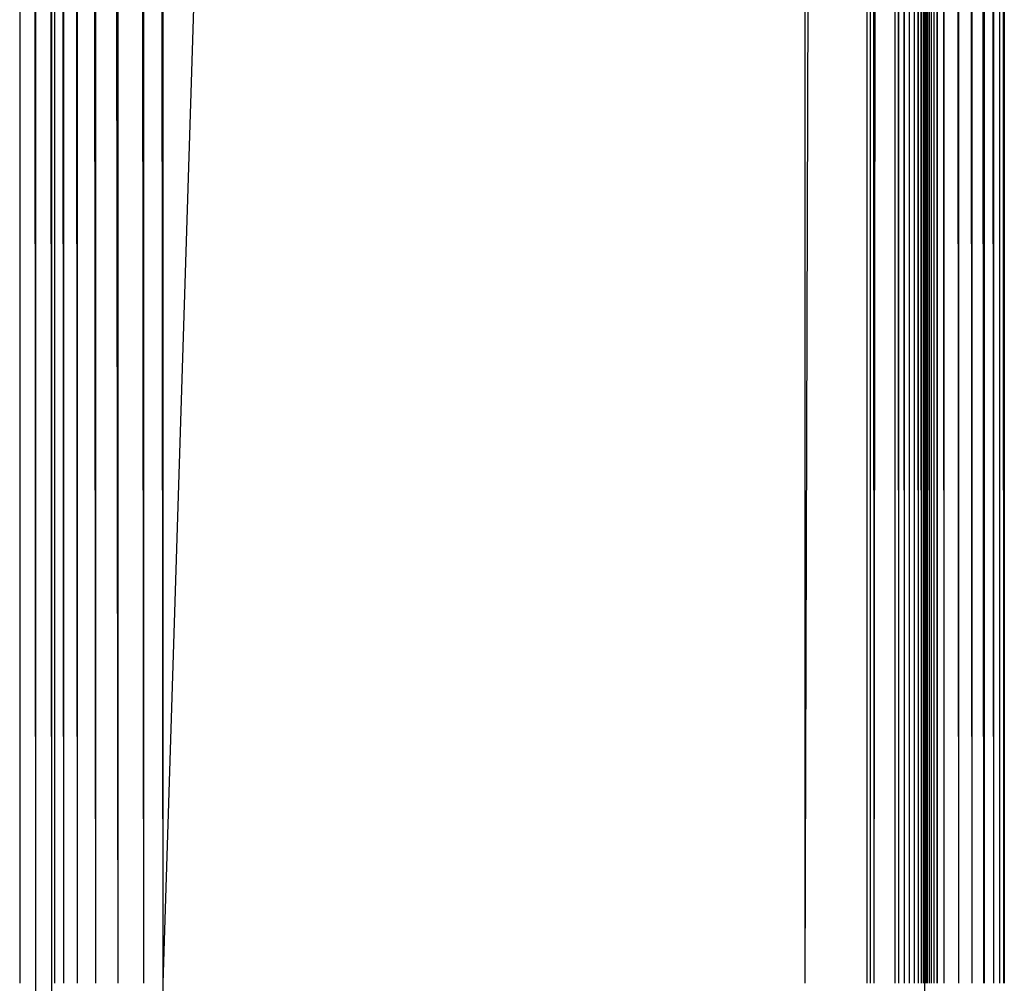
# Paper-space layout '_Left' of a CAD drawing. Header units: millimetres. Extents: x 1 to 464, y 0 to 650.
# Tile 22 of 50: x 435 to 464, y 26 to 55. Entities that reach past the tile are written whole.
import ezdxf

# ---------------------------------------------------------------- set-up
doc = ezdxf.new("R2010")
doc.units = ezdxf.units.MM

psp = doc.layouts.new('_Left')

# ---------------------------------------------------------------- linework, layer by layer
at = {"color": 7, "linetype": 'Continuous', "lineweight": 25}
for p, q in [((461.262, 646.63), (461.262, 3.719)), ((438.956, 640.019), (438.956, 10.331)), ((435.698, 635.259), (435.698, 15.091)), ((435.231, 629.654), (435.231, 20.696)), ((434.764, 624.049), (434.764, 26.301)), ((434.764, 624.049), (435.231, 26.301)), ((435.231, 624.049), (435.698, 26.301)), ((435.698, 624.049), (435.787, 26.301)), ((435.787, 624.049), (436.044, 26.301)), ((435.787, 624.049), (435.787, 26.301)), ((436.044, 624.049), (436.446, 26.301)), ((436.044, 624.049), (436.044, 26.301)), ((436.446, 624.049), (436.981, 26.301)), ((436.446, 624.049), (436.446, 26.301)), ((436.981, 624.049), (437.635, 26.301)), ((436.981, 624.049), (436.981, 26.301)), ((437.635, 624.049), (438.392, 26.301)), ((437.635, 624.049), (437.635, 26.301)), ((438.392, 624.049), (438.956, 26.301)), ((438.392, 624.049), (438.392, 26.301)), ((457.756, 624.049), (438.956, 26.301)), ((459.581, 624.049), (457.756, 26.301)), ((457.756, 624.049), (457.756, 26.301)), ((459.681, 26.301), (459.581, 624.049)), ((459.581, 26.301), (459.581, 624.049)), ((459.785, 26.301), (459.681, 624.049)), ((459.681, 26.301), (459.681, 624.049)), ((459.785, 26.301), (459.785, 624.049)), ((459.785, 26.301), (460.399, 624.049)), ((460.399, 26.301), (460.399, 624.049)), ((460.504, 26.301), (460.399, 624.049)), ((460.504, 26.301), (460.504, 624.049)), ((460.672, 26.301), (460.504, 624.049)), ((460.672, 26.301), (460.672, 624.049)), ((460.825, 26.301), (460.672, 624.049)), ((460.825, 26.301), (460.825, 624.049)), ((460.825, 624.049), (460.96, 26.301)), ((460.96, 624.049), (460.96, 26.301)), ((460.96, 624.049), (461.072, 26.301)), ((461.072, 624.049), (461.072, 26.301)), ((461.072, 624.049), (461.16, 26.301)), ((461.16, 624.049), (461.16, 26.301)), ((461.16, 624.049), (461.221, 26.301)), ((461.221, 624.049), (461.221, 26.301)), ((461.221, 624.049), (461.253, 26.301)), ((461.253, 624.049), (461.253, 26.301)), ((461.253, 624.049), (461.259, 26.301)), ((461.259, 624.049), (461.259, 26.301)), ((461.262, 624.049), (461.259, 26.301)), ((461.264, 26.301), (461.262, 624.049)), ((461.264, 26.301), (461.264, 624.049)), ((461.277, 26.301), (461.264, 624.049)), ((461.277, 26.301), (461.277, 624.049)), ((461.305, 26.301), (461.277, 624.049)), ((461.305, 26.301), (461.305, 624.049)), ((461.347, 26.301), (461.305, 624.049)), ((461.347, 26.301), (461.347, 624.049)), ((461.402, 26.301), (461.347, 624.049)), ((461.402, 26.301), (461.402, 624.049)), ((461.467, 26.301), (461.402, 624.049)), ((461.467, 26.301), (461.467, 624.049)), ((461.544, 26.301), (461.467, 624.049)), ((461.544, 26.301), (461.544, 624.049)), ((461.632, 26.301), (461.544, 624.049)), ((461.632, 624.049), (461.632, 26.301)), ((461.632, 624.049), (461.822, 26.301)), ((461.822, 624.049), (461.822, 26.301)), ((461.822, 624.049), (462.253, 26.301)), ((462.253, 624.049), (462.253, 26.301)), ((462.253, 624.049), (462.65, 26.301)), ((462.65, 624.049), (462.65, 26.301)), ((462.65, 624.049), (462.986, 26.301)), ((462.986, 624.049), (462.986, 26.301)), ((462.986, 624.049), (463.006, 26.301)), ((463.006, 624.049), (463.006, 26.301)), ((463.006, 624.049), (463.279, 26.301)), ((463.279, 624.049), (463.279, 26.301)), ((463.279, 624.049), (463.461, 26.301)), ((463.461, 624.049), (463.461, 26.301)), ((463.461, 624.049), (463.571, 26.301)), ((463.571, 624.049), (463.571, 26.301)), ((463.571, 624.049), (463.587, 26.301)), ((463.587, 624.049), (463.587, 26.301)), ((463.587, 624.049), (463.597, 26.301)), ((463.597, 624.049), (463.597, 26.301))]:
    psp.add_line(p, q, dxfattribs=at)

doc.saveas('drawing.dxf')
